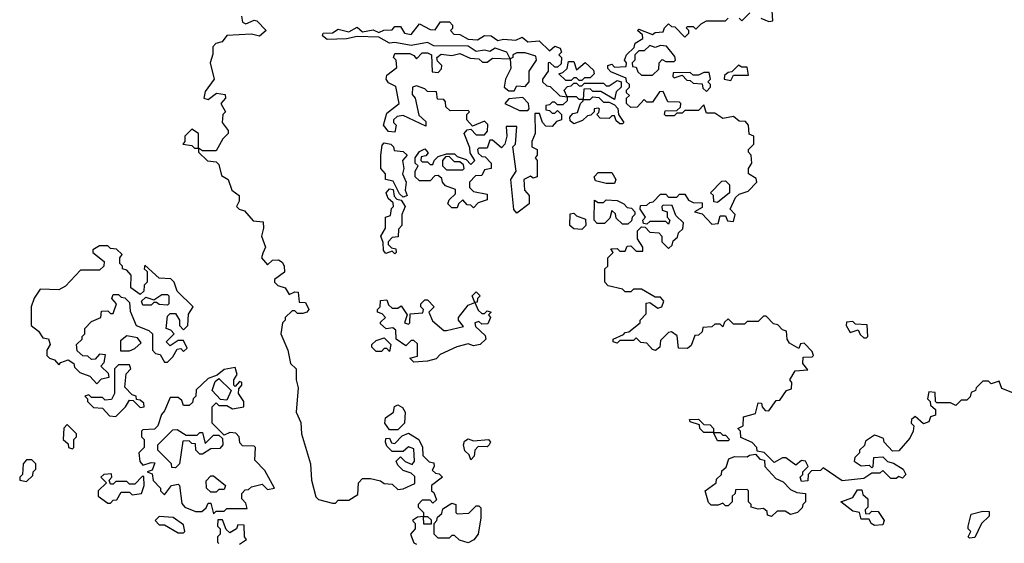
# Model space of a CAD drawing. Extents: x 2604950 to 2749250, y 940531 to 1028284.
# Tile 63 of 220: x 2630760 to 2634394, y 998561 to 1000495. Entities that reach past the tile are written whole.
import ezdxf

# ---------------------------------------------------------------- set-up
doc = ezdxf.new("R2010")
doc.units = 0

msp = doc.modelspace()

# ---------------------------------------------------------------- linework, layer by layer
at = {"layer": '0CON05XD'}
for points in [[(2631578.3, 1000508.3), (2631582.5, 1000485), (2631595, 1000480), (2631625, 1000492.5), (2631635, 1000490), (2631670, 1000455), (2631645, 1000433.8), (2631615, 1000441.2), (2631525, 1000436.2), (2631506.7, 1000413.3), (2631483.8, 1000406.2), (2631473.3, 1000395), (2631473, 1000367), (2631463.3, 1000335), (2631477.5, 1000275), (2631445, 1000230), (2631440, 1000205), (2631455, 1000200), (2631486.4, 1000223.6), (2631518, 1000218), (2631520, 1000205), (2631502.5, 1000185), (2631520, 1000155), (2631510, 1000145), (2631507.5, 1000115), (2631530, 1000085), (2631530, 1000075), (2631510, 1000055), (2631485, 1000010), (2631435, 1000010), (2631420, 1000020), (2631420, 1000005), (2631453, 999973), (2631485, 999970), (2631495, 999960), (2631505, 999920), (2631530, 999905), (2631542.5, 999865), (2631570, 999845), (2631570, 999825), (2631560, 999805), (2631570, 999795), (2631589.3, 999789.3), (2631621.7, 999751.7), (2631658.3, 999748.3), (2631660, 999725), (2631652.5, 999695), (2631667.5, 999655), (2631657, 999633), (2631652.5, 999615), (2631675, 999590), (2631693, 999607), (2631715, 999607.5), (2631729.3, 999599.3), (2631736.4, 999586.4), (2631737, 999563), (2631700, 999535), (2631700, 999525), (2631713.3, 999513.3), (2631740, 999505), (2631755, 999480), (2631775, 999490), (2631788.3, 999488.3), (2631791.7, 999451.7), (2631815, 999450), (2631827.5, 999425), (2631820, 999415), (2631805, 999410), (2631785, 999410), (2631775, 999420), (2631765, 999420), (2631740, 999395), (2631740, 999385), (2631730, 999375), (2631723.3, 999335), (2631750, 999275), (2631760, 999225), (2631780, 999205), (2631780, 999165), (2631787.5, 999135), (2631780, 999045), (2631797, 999007), (2631800, 998965), (2631833.3, 998855), (2631837.5, 998795), (2631853, 998733), (2631863, 998723), (2631915, 998710), (2631925, 998710), (2631935, 998720), (2631975, 998720), (2632008.3, 998741.7), (2632010, 998785), (2632025, 998800), (2632055, 998800), (2632091.7, 998791.7), (2632105, 998782.5), (2632135, 998780), (2632155, 998760), (2632175, 998762.5), (2632218.3, 998781.7), (2632218.3, 998808.3), (2632205, 998820), (2632175, 998830), (2632155, 998850), (2632150, 998865), (2632165, 998880), (2632183, 998863), (2632208.3, 998851.7), (2632217.5, 998865), (2632215, 998910), (2632195, 998917.5), (2632175, 998900), (2632135, 998900), (2632115, 998920), (2632110, 998935), (2632111.7, 998948.3), (2632125, 998950), (2632131.7, 998931.7), (2632145, 998930), (2632171.7, 998958.3), (2632195, 998967.5), (2632232.5, 998945), (2632246.4, 998916.4), (2632247.5, 998885), (2632271.7, 998861.7), (2632288.3, 998858.3), (2632290, 998845), (2632281.7, 998831.7), (2632295, 998820), (2632308.3, 998818.3), (2632320, 998805), (2632280, 998775), (2632280, 998755), (2632288.3, 998748.3), (2632298.3, 998721.7), (2632285, 998710), (2632275, 998720), (2632245, 998720), (2632230, 998705), (2632230, 998695), (2632250, 998675), (2632250, 998660), (2632265, 998660), (2632278.3, 998648.3), (2632278.3, 998631.7), (2632251.7, 998631.7), (2632250, 998660), (2632228.3, 998658.3), (2632210, 998645), (2632220, 998635), (2632220, 998615), (2632202.5, 998595), (2632215, 998562.5), (2632225, 998557.5)], [(2633415, 1000500), (2633425, 1000490), (2633455, 1000520)], [(2633495, 1000500), (2633525, 1000487.5), (2633540, 1000490), (2633537, 1000527)], [(2632595, 999780), (2632583.6, 999793.6), (2632572.5, 999905), (2632592.5, 999935), (2632580, 1000025), (2632590, 1000035), (2632595, 1000100), (2632555, 1000100), (2632557.5, 1000065), (2632550, 1000035), (2632538.3, 1000021.7), (2632505, 1000050), (2632495, 1000050), (2632485, 1000020), (2632455, 1000020), (2632450, 1000015), (2632451.7, 1000001.7), (2632465, 999990), (2632478.3, 999988.3), (2632500, 999965), (2632500, 999945), (2632475, 999940), (2632465, 999920), (2632441.7, 999918.3), (2632420, 999895), (2632420, 999875), (2632435, 999860), (2632485, 999850), (2632485, 999830), (2632451.7, 999818.3), (2632435, 999800), (2632425, 999810), (2632411.7, 999811.7), (2632395, 999830), (2632380, 999815), (2632375, 999800), (2632355, 999800), (2632340, 999815), (2632345, 999830), (2632368.3, 999851.7), (2632368.3, 999868.3), (2632331.7, 999881.7), (2632320, 999895), (2632318.3, 999908.3), (2632305, 999920), (2632291.7, 999918.3), (2632275, 999900), (2632235, 999900), (2632220, 999915), (2632220, 999935), (2632230, 999955), (2632220, 999965), (2632220, 999985), (2632235, 1000007.5), (2632255, 1000017.5), (2632267.5, 1000002.5), (2632258.3, 999991.7), (2632241.7, 999988.3), (2632240, 999975), (2632245, 999970), (2632265, 999970), (2632275, 999960), (2632285, 999960), (2632290, 999975), (2632305, 999990), (2632335, 1000000), (2632365, 1000000), (2632375, 999990), (2632408.3, 999978.3), (2632425, 999960), (2632440, 999975), (2632422.5, 1000002.5), (2632421.7, 1000021.7), (2632400, 1000075), (2632411.7, 1000088.3), (2632425, 1000090), (2632445, 1000070), (2632475, 1000070), (2632487, 1000083), (2632488.3, 1000108.3), (2632475, 1000120), (2632431.7, 1000101.7), (2632410, 1000125), (2632410, 1000145), (2632420, 1000155), (2632415, 1000160), (2632348.3, 1000158.3), (2632333, 1000173), (2632331.7, 1000191.7), (2632325, 1000200), (2632301.7, 1000201.7), (2632298.3, 1000228.3), (2632265, 1000230), (2632255, 1000240), (2632225, 1000250), (2632210, 1000245), (2632208.3, 1000218.3), (2632220, 1000205), (2632232.5, 1000142.5), (2632258.3, 1000118.3), (2632258.3, 1000101.7), (2632175, 1000141.2), (2632153, 1000137), (2632140, 1000125), (2632140, 1000115), (2632150, 1000105), (2632145, 1000080), (2632121.7, 1000081.7), (2632102.5, 1000105), (2632115, 1000150), (2632160, 1000185), (2632148.3, 1000248.3), (2632121.7, 1000261.7), (2632112.5, 1000275), (2632115, 1000290), (2632151.7, 1000318.3), (2632150, 1000345), (2632140, 1000355), (2632145, 1000370), (2632199.3, 1000369.3), (2632215, 1000362.5), (2632225, 1000350), (2632245, 1000372.5), (2632265, 1000372.5), (2632280, 1000365), (2632281.7, 1000301.7), (2632305, 1000300), (2632317, 1000313), (2632317.5, 1000325), (2632301.7, 1000341.7), (2632300, 1000355), (2632315, 1000367.5), (2632355, 1000362.5), (2632385, 1000370), (2632423, 1000353), (2632455, 1000350), (2632468.3, 1000338.3), (2632485, 1000337.5), (2632505, 1000352.5), (2632570, 1000350), (2632557.5, 1000375), (2632515, 1000390), (2632495, 1000376.7), (2632475, 1000382.5), (2632445, 1000377.5), (2632415, 1000397.5), (2632288.3, 1000398.3), (2632265, 1000410), (2632205, 1000400), (2632145, 1000410), (2632125, 1000407.5), (2632085, 1000430), (2632005, 1000432.5), (2631966, 1000424), (2631895, 1000421.2), (2631877.5, 1000435), (2631880, 1000445), (2631915, 1000446.7), (2631935, 1000460), (2631975, 1000450), (2632005, 1000466.7), (2632025, 1000450), (2632065, 1000457.5), (2632085, 1000447.5), (2632103.6, 1000456.4), (2632135, 1000457.5), (2632145, 1000470), (2632165, 1000470), (2632180, 1000445), (2632205, 1000440), (2632235, 1000480), (2632275, 1000458.8), (2632293, 1000457), (2632313, 1000487), (2632346.7, 1000486.7), (2632357.5, 1000475), (2632357.5, 1000462.5), (2632350, 1000455), (2632361.7, 1000441.7), (2632385, 1000440), (2632415, 1000422.5), (2632449.3, 1000420.7), (2632475, 1000436.2), (2632500, 1000435), (2632525, 1000417.5), (2632545, 1000422.5), (2632590.7, 1000419.3), (2632615, 1000430), (2632635, 1000412.5), (2632676.7, 1000416.7), (2632715, 1000380), (2632735, 1000397.5), (2632755, 1000390), (2632760, 1000375), (2632750, 1000365), (2632760, 1000355), (2632758.3, 1000331.7), (2632745, 1000320), (2632735, 1000320), (2632717, 1000337), (2632710, 1000335), (2632710, 1000305), (2632690, 1000275), (2632690, 1000265), (2632705, 1000250), (2632718.3, 1000248.3), (2632753, 1000213), (2632780, 1000210), (2632770, 1000235), (2632781.7, 1000248.3), (2632795, 1000250), (2632805, 1000260), (2632815, 1000260), (2632825, 1000250), (2632835, 1000250), (2632845, 1000260), (2632915, 1000260), (2632925, 1000250), (2632935, 1000250), (2632965, 1000270), (2632980, 1000265), (2632980, 1000245), (2632961.7, 1000228.3), (2632955, 1000200), (2632905, 1000230), (2632875, 1000230), (2632865, 1000240), (2632841.7, 1000238.3), (2632840, 1000200), (2632865, 1000200), (2632875, 1000210), (2632897.5, 1000207.5), (2632915, 1000190), (2632935, 1000190), (2632955, 1000180), (2632967, 1000167), (2632970, 1000145), (2632990, 1000115), (2632985, 1000110), (2632975, 1000110), (2632961.7, 1000121.7), (2632955, 1000140), (2632945, 1000140), (2632935, 1000130), (2632901.7, 1000131.7), (2632890, 1000145), (2632897.5, 1000152.5), (2632900, 1000165), (2632895, 1000167.5), (2632880, 1000165), (2632880, 1000155), (2632868.3, 1000141.7), (2632855, 1000140), (2632837, 1000123), (2632805, 1000110), (2632791.7, 1000121.7), (2632790, 1000135), (2632801.7, 1000148.3), (2632818.3, 1000151.7), (2632830, 1000185), (2632840, 1000195), (2632840, 1000200), (2632825, 1000200), (2632815, 1000210), (2632780, 1000210), (2632780, 1000195), (2632765, 1000180), (2632745, 1000180), (2632735, 1000190), (2632725, 1000190), (2632715, 1000180), (2632701.7, 1000178.3), (2632701.7, 1000161.7), (2632715, 1000160), (2632725, 1000150), (2632735, 1000150), (2632745, 1000160), (2632760, 1000145), (2632760, 1000125), (2632741.7, 1000118.3), (2632725, 1000100), (2632701.7, 1000101.7), (2632690, 1000115), (2632678.3, 1000148.3), (2632661.7, 1000148.3), (2632662.5, 1000075), (2632650, 1000045), (2632650, 1000025), (2632670, 1000015), (2632670, 999995), (2632662.5, 999985), (2632670, 999975), (2632670, 999915), (2632655, 999910), (2632645, 999917.5), (2632620, 999905), (2632622.5, 999865), (2632640, 999845), (2632640, 999815), (2632595, 999780)], [(2634287.5, 999125), (2634271.7, 999118.3), (2634268.3, 999101.7), (2634255, 999090), (2634235, 999090), (2634215, 999070), (2634195, 999080), (2634145, 999080), (2634140, 999085), (2634138.3, 999118.3), (2634115, 999120), (2634110, 999095), (2634120, 999085), (2634121.7, 999071.7), (2634140, 999055), (2634140, 999035), (2634121.7, 999028.3), (2634115, 999010), (2634095, 999002.5), (2634065, 999030), (2634051.7, 999018.3), (2634050, 999005), (2634060, 998995), (2634057.5, 998975), (2634045, 998950), (2634005, 998902.5), (2633981.7, 998901.7), (2633950, 998935), (2633948.3, 998948.3), (2633927, 998957), (2633915, 998960), (2633881.7, 998938.3), (2633877.5, 998922.5), (2633860, 998905), (2633860, 998895), (2633841.7, 998878.3), (2633840, 998865), (2633865, 998847.5), (2633895, 998850), (2633905, 998840), (2633910, 998845), (2633911.7, 998878.3), (2633945, 998880), (2633963, 998863), (2633985, 998857.5), (2634020, 998835), (2634030, 998815), (2634018.3, 998801.7), (2634005, 998807.5), (2633995, 998800), (2633975, 998800), (2633945, 998830), (2633935, 998820), (2633905, 998820), (2633875, 998800), (2633795, 998792.5), (2633725, 998840), (2633715, 998830), (2633681.7, 998828.3), (2633670, 998815), (2633668.3, 998791.7), (2633645, 998790), (2633640, 998805), (2633650, 998815), (2633650, 998825), (2633670, 998845), (2633660, 998865), (2633645, 998867.5), (2633625, 998850), (2633587, 998877), (2633575, 998877.5), (2633545, 998860), (2633507, 998897), (2633481.7, 998901.7), (2633480, 998915), (2633463, 998933), (2633421.7, 998951.7), (2633420, 998975), (2633410, 998985), (2633430, 998995), (2633431.7, 999028.3), (2633475, 999040), (2633485, 999080), (2633498.3, 999078.3), (2633500, 999065), (2633511.7, 999051.7), (2633525, 999050), (2633551.7, 999088.3), (2633565, 999090), (2633590, 999125), (2633608.3, 999131.7), (2633610, 999155), (2633602.5, 999165), (2633621.7, 999198.3), (2633668.3, 999201.7), (2633650, 999225), (2633651.7, 999248.3), (2633685, 999250), (2633690, 999255), (2633685, 999270), (2633655, 999300), (2633641.7, 999298.3), (2633635, 999280), (2633600.7, 999300.7), (2633592.5, 999315), (2633590, 999345), (2633575, 999350), (2633558.3, 999368.3), (2633541.7, 999371.7), (2633515, 999400), (2633505, 999400), (2633485, 999380), (2633445, 999380), (2633435, 999370), (2633395, 999370), (2633375, 999390), (2633361.7, 999378.3), (2633355, 999360), (2633345, 999370), (2633325, 999370), (2633315, 999360), (2633281.7, 999358.3), (2633278.3, 999341.7), (2633265, 999330), (2633251.7, 999328.3), (2633238.3, 999291.7), (2633225, 999280), (2633191.7, 999281.7), (2633187, 999327), (2633165, 999342.5), (2633155, 999340), (2633125, 999310), (2633122.5, 999285), (2633106.4, 999273.6), (2633095, 999277.5), (2633075, 999300), (2633053, 999303), (2633035, 999320), (2633025, 999310), (2632975, 999310), (2632965, 999300), (2632950, 999305), (2632950, 999315), (2632988.3, 999331.7), (2632995, 999340), (2633008.3, 999341.7), (2633050, 999375), (2633050, 999385), (2633071.7, 999408.3), (2633071.7, 999448.3), (2633085, 999450), (2633115, 999430), (2633130, 999435), (2633137.5, 999455), (2633125, 999470), (2633105, 999470), (2633055, 999500), (2633025, 999500), (2633015, 999490), (2632995, 999490), (2632985, 999500), (2632931.7, 999511.7), (2632920, 999525), (2632920, 999575), (2632930, 999585), (2632930, 999615), (2632950, 999635), (2632941.7, 999648.3), (2632965, 999650), (2632975, 999640), (2632995, 999640), (2633001.7, 999658.3), (2633015, 999660), (2633035, 999640), (2633060, 999640), (2633060, 999655), (2633040, 999685), (2633040, 999715), (2633055, 999730), (2633068.3, 999728.3), (2633085, 999710), (2633118.3, 999708.3), (2633130, 999695), (2633130, 999675), (2633155, 999650), (2633168.3, 999661.7), (2633171.7, 999678.3), (2633188.3, 999691.7), (2633191.7, 999708.3), (2633207.5, 999722.5), (2633210, 999745), (2633181.7, 999771.7), (2633168.3, 999808.3), (2633135, 999810), (2633130, 999805), (2633131.7, 999791.7), (2633150, 999785), (2633150, 999765), (2633160, 999755), (2633155, 999740), (2633145, 999750), (2633085, 999750), (2633075, 999740), (2633061.7, 999741.7), (2633060, 999755), (2633070, 999765), (2633050, 999795), (2633051.7, 999808.3), (2633075, 999810), (2633085, 999820), (2633098.3, 999821.7), (2633125, 999850), (2633145, 999850), (2633155, 999840), (2633185, 999840), (2633195, 999850), (2633215, 999850), (2633228.3, 999828.3), (2633245, 999820), (2633278.3, 999818.3), (2633278.3, 999801.7), (2633250, 999785), (2633278.3, 999778.3), (2633315, 999740), (2633338.3, 999741.7), (2633345, 999770), (2633365, 999770), (2633371.7, 999751.7), (2633395, 999750), (2633400, 999775), (2633382.5, 999795), (2633401.7, 999838.3), (2633415, 999850), (2633448.3, 999861.7), (2633480, 999895), (2633478.3, 999908.3), (2633450, 999925), (2633450, 999945), (2633462.5, 999965), (2633460, 999995), (2633450, 1000005), (2633450, 1000015), (2633470, 1000035), (2633470, 1000065), (2633451.7, 1000071.7), (2633450, 1000105), (2633438.3, 1000118.3), (2633415, 1000120), (2633395, 1000137.5), (2633355, 1000130), (2633325, 1000150), (2633295, 1000150), (2633285, 1000180), (2633265, 1000160), (2633215, 1000160), (2633205, 1000150), (2633185, 1000150), (2633175, 1000140), (2633145, 1000140), (2633140, 1000145), (2633141.7, 1000158.3), (2633185, 1000160), (2633198.3, 1000171.7), (2633200, 1000185), (2633195, 1000190), (2633151.7, 1000191.7), (2633135, 1000230), (2633121.7, 1000228.3), (2633095, 1000190), (2633075, 1000190), (2633065, 1000200), (2633038.3, 1000171.7), (2633015, 1000170), (2633000, 1000185), (2633000, 1000205), (2633010, 1000215), (2633000, 1000225), (2633000, 1000235), (2633010, 1000245), (2633010, 1000255), (2633000, 1000265), (2632998.3, 1000278.3), (2632941.7, 1000301.7), (2632930, 1000315), (2632930, 1000325), (2632945, 1000330), (2632955, 1000320), (2632998.3, 1000321.7), (2633000, 1000335), (2632992.5, 1000345), (2633000, 1000365), (2633028.3, 1000391.7), (2633031.7, 1000408.3), (2633060, 1000425), (2633058.3, 1000438.3), (2633040, 1000455), (2633045, 1000460), (2633095, 1000440), (2633105, 1000447.5), (2633135, 1000450), (2633140, 1000465), (2633155, 1000480), (2633165, 1000470), (2633178.3, 1000468.3), (2633215, 1000430), (2633230, 1000445), (2633230, 1000455), (2633220, 1000465), (2633225, 1000470), (2633245, 1000470), (2633255, 1000460), (2633275, 1000480), (2633295, 1000490), (2633365, 1000490), (2633375, 1000500)], [(2633095, 1000290), (2633118.3, 1000311.7), (2633120, 1000335), (2633131.7, 1000348.3), (2633145, 1000340), (2633175, 1000340), (2633180, 1000345), (2633178.3, 1000358.3), (2633147, 1000397), (2633125, 1000400), (2633105, 1000392.5), (2633085, 1000400), (2633065, 1000380), (2633045, 1000380), (2633030, 1000365), (2633030, 1000345), (2633020, 1000335), (2633021.7, 1000321.7), (2633035, 1000320), (2633041.7, 1000301.7), (2633055, 1000290), (2633095, 1000290)], [(2632585, 1000232.5), (2632595, 1000250), (2632625, 1000247.5), (2632640, 1000265), (2632640, 1000305), (2632667.5, 1000345), (2632665, 1000360), (2632625, 1000372.5), (2632595, 1000372.5), (2632580, 1000365), (2632580, 1000355), (2632570, 1000350), (2632572.5, 1000315), (2632552.5, 1000275), (2632547.5, 1000245), (2632565, 1000232.5), (2632585, 1000232.5)], [(2632835, 1000270), (2632825, 1000270), (2632815, 1000280), (2632805, 1000280), (2632795, 1000270), (2632775, 1000270), (2632750, 1000295), (2632765, 1000300), (2632780, 1000315), (2632785, 1000340), (2632805, 1000340), (2632815, 1000310), (2632847, 1000337), (2632878.3, 1000308.3), (2632880, 1000295), (2632865, 1000280), (2632845, 1000280), (2632835, 1000270)], [(2633385, 1000270), (2633395, 1000290), (2633450, 1000290), (2633445, 1000320), (2633425, 1000320), (2633413, 1000327), (2633388.3, 1000301.7), (2633375, 1000300), (2633361.7, 1000288.3), (2633360, 1000275), (2633385, 1000270)], [(2633295, 1000230), (2633310, 1000245), (2633310, 1000255), (2633300, 1000265), (2633310, 1000275), (2633305, 1000300), (2633285, 1000300), (2633265, 1000290), (2633245, 1000290), (2633235, 1000300), (2633171.7, 1000298.3), (2633170, 1000285), (2633175, 1000280), (2633205, 1000290), (2633221.7, 1000271.7), (2633235, 1000270), (2633245, 1000260), (2633278.3, 1000258.3), (2633281.7, 1000241.7), (2633295, 1000230)], [(2632635, 1000160), (2632640, 1000165), (2632637.5, 1000185), (2632617, 1000207), (2632565, 1000202.5), (2632550, 1000185), (2632605, 1000160), (2632635, 1000160)], [(2631420, 1000020), (2631420, 1000075), (2631395, 1000090), (2631370, 1000065), (2631370, 1000045), (2631362.5, 1000035), (2631395, 1000030), (2631405, 1000020), (2631415, 1000020), (2631420, 1000020)], [(2632175, 999840), (2632161.7, 999851.7), (2632138.3, 999898.3), (2632110, 999905), (2632110, 999925), (2632092.5, 999945), (2632093.3, 999995), (2632098.3, 1000031.7), (2632105, 1000040), (2632130, 1000035), (2632140, 1000025), (2632141.7, 1000011.7), (2632175, 1000007.5), (2632190, 999995), (2632172.5, 999975), (2632177.5, 999945), (2632172.5, 999925), (2632186.7, 999895), (2632182.5, 999865), (2632190, 999845), (2632185, 999842.5), (2632175, 999840)], [(2632395, 999940), (2632400, 999945), (2632398.3, 999958.3), (2632385, 999970), (2632365, 999970), (2632345, 999990), (2632331.7, 999988.3), (2632320, 999975), (2632320, 999955), (2632335, 999940), (2632395, 999940)], [(2632955, 999890), (2632925, 999890), (2632885, 999900), (2632880, 999915), (2632895, 999930), (2632945, 999930), (2632960, 999905), (2632955, 999890)], [(2633335, 999820), (2633321.7, 999821.7), (2633320, 999845), (2633310, 999855), (2633351.7, 999898.3), (2633365, 999900), (2633380, 999885), (2633380, 999855), (2633335, 999820)], [(2632145, 999630), (2632135, 999640), (2632111.7, 999631.7), (2632103, 999643), (2632101.7, 999671.7), (2632092.5, 999695), (2632110, 999725), (2632110, 999765), (2632128.3, 999771.7), (2632132.5, 999797.5), (2632140, 999805), (2632138.3, 999818.3), (2632120, 999835), (2632112.5, 999855), (2632125, 999870), (2632138.3, 999868.3), (2632142.5, 999842.5), (2632151.7, 999831.7), (2632168.3, 999828.3), (2632182.5, 999805), (2632170, 999775), (2632170, 999735), (2632158.3, 999721.7), (2632157, 999693), (2632135, 999690), (2632120, 999675), (2632120, 999665), (2632131.7, 999651.7), (2632148.3, 999648.3), (2632150, 999635), (2632145, 999630)], [(2633005, 999740), (2632985, 999740), (2632961.7, 999761.7), (2632958.3, 999778.3), (2632945, 999790), (2632938.3, 999761.7), (2632918.3, 999741.7), (2632891.7, 999741.7), (2632880, 999755), (2632881.7, 999828.3), (2632895, 999820), (2632915, 999820), (2632925, 999830), (2632965, 999827.5), (2632990, 999815), (2633001.7, 999801.7), (2633018.3, 999798.3), (2633030, 999785), (2633030, 999775), (2633020, 999765), (2633018.3, 999751.7), (2633005, 999740)], [(2632835, 999720), (2632805, 999722.5), (2632790, 999735), (2632791.7, 999778.3), (2632805, 999780), (2632815, 999770), (2632848.3, 999758.3), (2632850, 999735), (2632835, 999720)], [(2631045, 999150), (2631061.7, 999168.3), (2631090, 999175), (2631088.3, 999188.3), (2631060, 999215), (2631071.7, 999228.3), (2631077, 999257), (2631055, 999260), (2631038.3, 999241.7), (2631025, 999240), (2631011.7, 999251.7), (2630993, 999253), (2630971.7, 999271.7), (2630970, 999295), (2630990, 999315), (2630990, 999325), (2631000, 999335), (2631000, 999355), (2631025, 999380), (2631060, 999395), (2631061.7, 999418.3), (2631085, 999420), (2631095, 999410), (2631105, 999410), (2631117.5, 999445), (2631100, 999465), (2631105, 999480), (2631125, 999480), (2631135, 999470), (2631148.3, 999468.3), (2631165, 999450), (2631168.3, 999418.3), (2631190, 999365), (2631237, 999347), (2631250, 999335), (2631250, 999275), (2631261.7, 999261.7), (2631278.3, 999258.3), (2631295, 999230), (2631305, 999230), (2631325, 999250), (2631341.7, 999278.3), (2631355, 999280), (2631365, 999270), (2631378.3, 999281.7), (2631365, 999310), (2631345, 999310), (2631315, 999290), (2631300, 999305), (2631330, 999335), (2631318.3, 999348.3), (2631300, 999355), (2631305, 999400), (2631315, 999410), (2631335, 999410), (2631350, 999385), (2631350, 999365), (2631365, 999350), (2631380, 999365), (2631383, 999407), (2631400, 999435), (2631341.7, 999491.7), (2631330, 999525), (2631318.3, 999538.3), (2631275, 999540), (2631221.7, 999588.3), (2631220, 999575), (2631230, 999565), (2631230, 999525), (2631220, 999515), (2631218.3, 999491.7), (2631205, 999480), (2631170, 999505), (2631171.7, 999551.7), (2631155, 999570), (2631140, 999575), (2631140, 999585), (2631130, 999595), (2631130, 999615), (2631138.3, 999628.3), (2631117, 999647), (2631095, 999650), (2631085, 999660), (2631055, 999660), (2631030, 999645), (2631030, 999635), (2631071.7, 999601.7), (2631070, 999585), (2631055, 999570), (2630985, 999570), (2630929.3, 999510.7), (2630905, 999497.5), (2630835, 999500), (2630813.3, 999466.7), (2630802.5, 999435), (2630802.5, 999365), (2630830, 999345), (2630845, 999320), (2630866.7, 999316.7), (2630872.5, 999295), (2630860, 999275), (2630860, 999255), (2630870, 999245), (2630888.3, 999238.3), (2630905, 999220), (2630911.7, 999228.3), (2630938.3, 999238.3), (2630960, 999225), (2630961.7, 999211.7), (2630981.7, 999191.7), (2631018.3, 999178.3), (2631045, 999150)], [(2632215, 999230), (2632200, 999245), (2632228.3, 999251.7), (2632228.3, 999298.3), (2632215, 999310), (2632205, 999310), (2632185, 999290), (2632150, 999315), (2632148.3, 999348.3), (2632137.5, 999357.5), (2632113, 999353), (2632091.7, 999371.7), (2632091.7, 999378.3), (2632110, 999395), (2632098.3, 999408.3), (2632080, 999415), (2632080, 999425), (2632090, 999435), (2632091.7, 999458.3), (2632115, 999460), (2632121.7, 999441.7), (2632135, 999430), (2632155, 999430), (2632168.3, 999438.3), (2632190, 999405), (2632180, 999375), (2632195, 999370), (2632200, 999375), (2632201.7, 999408.3), (2632248.3, 999411.7), (2632250, 999425), (2632240, 999435), (2632240, 999445), (2632255, 999460), (2632265, 999460), (2632290, 999435), (2632270, 999415), (2632283, 999383), (2632325, 999347.5), (2632335, 999347.5), (2632398.3, 999361.7), (2632380, 999385), (2632380, 999395), (2632415, 999440), (2632440, 999450), (2632430, 999475), (2632445, 999490), (2632460, 999475), (2632450, 999465), (2632448.3, 999451.7), (2632440, 999450), (2632451.7, 999421.7), (2632465, 999410), (2632475, 999410), (2632485, 999420), (2632500, 999415), (2632490, 999405), (2632497.5, 999395), (2632488.3, 999371.7), (2632465, 999370), (2632455, 999380), (2632440, 999375), (2632441.7, 999361.7), (2632478.3, 999328.3), (2632480, 999315), (2632460, 999295), (2632435, 999290), (2632415, 999297.5), (2632373.6, 999286.4), (2632311.7, 999258.3), (2632297, 999243), (2632265, 999233.3), (2632215, 999230)], [(2631305, 999440), (2631275, 999442.5), (2631265, 999450), (2631255, 999450), (2631245, 999440), (2631215, 999440), (2631210, 999455), (2631225, 999470), (2631255, 999460), (2631285, 999480), (2631305, 999480), (2631310, 999475), (2631310, 999445), (2631305, 999440)], [(2633885, 999320), (2633890, 999325), (2633888.3, 999368.3), (2633845, 999370), (2633835, 999380), (2633811.7, 999378.3), (2633810, 999365), (2633825, 999340), (2633855, 999350), (2633861.7, 999331.7), (2633875, 999320), (2633885, 999320)], [(2631131.7, 999271.7), (2631165, 999272.5), (2631185, 999280), (2631208.3, 999301.7), (2631195, 999320), (2631155, 999327.5), (2631131.7, 999308.3), (2631131.7, 999271.7)], [(2632125, 999270), (2632115, 999280), (2632105, 999280), (2632095, 999270), (2632075, 999270), (2632060, 999285), (2632060, 999295), (2632075, 999310), (2632105, 999320), (2632130, 999295), (2632125, 999270)], [(2631115, 999030), (2631150, 999065), (2631165, 999090), (2631178.3, 999088.3), (2631205, 999062.5), (2631220, 999065), (2631218.3, 999078.3), (2631205, 999090), (2631191.7, 999091.7), (2631190, 999105), (2631175, 999110), (2631148.3, 999138.3), (2631153, 999187), (2631170, 999205), (2631165, 999220), (2631125, 999220), (2631110, 999205), (2631110, 999115), (2631098.3, 999091.7), (2631075, 999090), (2631065, 999100), (2631025, 999100), (2631015, 999110), (2631000, 999105), (2631010, 999095), (2631010, 999085), (2631033, 999063), (2631065, 999060), (2631091.7, 999031.7), (2631115, 999030)], [(2631475, 998670), (2631485, 998680), (2631515, 998680), (2631525, 998690), (2631600, 998690), (2631595, 998710), (2631580, 998725), (2631580, 998745), (2631591.7, 998758.3), (2631605, 998760), (2631615, 998770), (2631655, 998780), (2631675, 998760), (2631700, 998765), (2631665, 998830), (2631628.3, 998868.3), (2631630, 998915), (2631625, 998920), (2631581.7, 998921.7), (2631572.5, 998932.5), (2631570, 998955), (2631558.3, 998968.3), (2631535, 998970), (2631515, 998960), (2631470, 999005), (2631470, 999065), (2631485, 999080), (2631495, 999070), (2631525, 999070), (2631545, 999057.5), (2631587.5, 999065), (2631586.7, 999085), (2631567.5, 999115), (2631568.3, 999131.7), (2631580, 999145), (2631580, 999155), (2631571.7, 999158.3), (2631555, 999140), (2631550, 999145), (2631550, 999165), (2631562.5, 999185), (2631555, 999210), (2631515, 999202.5), (2631488.3, 999181.7), (2631455, 999170), (2631411.7, 999128.3), (2631410, 999105), (2631400, 999095), (2631398.3, 999081.7), (2631385, 999070), (2631365, 999070), (2631358.3, 999088.3), (2631345, 999100), (2631315, 999100), (2631295, 999050), (2631283, 999037), (2631270, 998995), (2631257, 998983), (2631215, 998980), (2631210, 998975), (2631210, 998955), (2631220, 998945), (2631220, 998915), (2631200, 998895), (2631203, 998863), (2631215, 998850), (2631245, 998860), (2631258.3, 998858.3), (2631248.3, 998831.7), (2631230, 998825), (2631248.3, 998818.3), (2631253, 998793), (2631280, 998765), (2631280, 998755), (2631295, 998740), (2631320, 998775), (2631345, 998780), (2631350, 998775), (2631358.3, 998708.3), (2631370, 998695), (2631408.3, 998678.3), (2631431.7, 998678.3), (2631448.3, 998691.7), (2631455, 998710), (2631465, 998710), (2631475, 998670)], [(2631525, 999090), (2631501.7, 999091.7), (2631470, 999125), (2631481.7, 999158.3), (2631495, 999170), (2631540, 999125), (2631525, 999090)], [(2634425, 999117.5), (2634385, 999132.5), (2634375, 999160), (2634345, 999150), (2634335, 999160), (2634315, 999160), (2634290, 999135), (2634287.5, 999125)], [(2632155, 998980), (2632125, 998980), (2632107.5, 999005), (2632110, 999025), (2632140, 999045), (2632143, 999067), (2632155, 999072.5), (2632173, 999063), (2632182.5, 999045), (2632180, 999005), (2632155, 998980)], [(2633375, 998940), (2633335, 998940), (2633320, 998970), (2633285, 998970), (2633270, 998985), (2633268.3, 998998.3), (2633235, 999010), (2633231.7, 999018.3), (2633265, 999020), (2633285, 999000), (2633308.3, 998998.3), (2633320, 998985), (2633320, 998970), (2633345, 998970), (2633355, 998960), (2633365, 998960), (2633380, 998945), (2633375, 998940)], [(2630955, 998910), (2630960, 998915), (2630960, 998945), (2630970, 998955), (2630970, 998965), (2630935, 999000), (2630923, 998987), (2630920, 998945), (2630938.3, 998928.3), (2630940, 998915), (2630955, 998910)], [(2631335, 998840), (2631321.7, 998841.7), (2631320, 998855), (2631270, 998905), (2631270, 998925), (2631325, 998980), (2631341.7, 998981.7), (2631375, 998960), (2631415, 998960), (2631425, 998970), (2631435, 998970), (2631445, 998930), (2631475, 998960), (2631495, 998960), (2631508.3, 998948.3), (2631510, 998925), (2631498.3, 998911.7), (2631465, 998910), (2631435, 998890), (2631425, 998890), (2631410, 998905), (2631408.3, 998928.3), (2631395, 998930), (2631385, 998940), (2631361.7, 998938.3), (2631350, 998855), (2631335, 998840)], [(2632425, 998870), (2632418.3, 998888.3), (2632403, 998903), (2632397.5, 998925), (2632401.7, 998938.3), (2632415, 998947.5), (2632435, 998940), (2632490, 998945), (2632497.5, 998935), (2632492.5, 998925), (2632485, 998917.5), (2632451.7, 998918.3), (2632440, 998905), (2632437, 998883), (2632425, 998870)], [(2630785, 998790), (2630808.3, 998811.7), (2630810, 998825), (2630820, 998835), (2630820, 998855), (2630805, 998870), (2630785, 998870), (2630772.5, 998855), (2630770, 998815), (2630760, 998805), (2630760, 998795), (2630785, 998790)], [(2633535, 998660), (2633520, 998665), (2633518.3, 998678.3), (2633505, 998690), (2633485, 998687.5), (2633460, 998695), (2633460, 998705), (2633450, 998715), (2633450, 998755), (2633445, 998760), (2633401.7, 998758.3), (2633400, 998745), (2633390, 998735), (2633390, 998715), (2633375, 998700), (2633365, 998700), (2633355, 998710), (2633337.5, 998702.5), (2633312.5, 998702.5), (2633301.7, 998711.7), (2633290, 998755), (2633330, 998785), (2633331.7, 998798.3), (2633350, 998815), (2633351.7, 998828.3), (2633367, 998843), (2633377, 998873), (2633398.3, 998881.7), (2633445, 998880), (2633453, 998887), (2633475, 998890), (2633491.7, 998871.7), (2633508.3, 998868.3), (2633510, 998845), (2633550.7, 998800.7), (2633578.3, 998788.3), (2633605, 998760), (2633628.3, 998748.3), (2633660, 998745), (2633660, 998715), (2633650, 998705), (2633648.3, 998691.7), (2633630, 998675), (2633605, 998667.5), (2633585, 998680), (2633555, 998680), (2633535, 998660)], [(2631095, 998710), (2631105, 998720), (2631118.3, 998721.7), (2631135, 998750), (2631165, 998750), (2631175, 998740), (2631210, 998745), (2631220, 998775), (2631218.3, 998808.3), (2631211.7, 998808.3), (2631185, 998780), (2631165, 998780), (2631155, 998790), (2631115, 998790), (2631105, 998780), (2631095, 998780), (2631090, 998795), (2631100, 998805), (2631098.3, 998818.3), (2631070, 998815), (2631060, 998805), (2631080, 998785), (2631050, 998755), (2631050, 998735), (2631085, 998710), (2631095, 998710)], [(2631485, 998750), (2631465, 998750), (2631450, 998765), (2631448.3, 998791.7), (2631465, 998810), (2631475, 998810), (2631520, 998775), (2631515, 998760), (2631495, 998760), (2631485, 998750)], [(2633915, 998627.5), (2633902.5, 998635), (2633895, 998650), (2633865, 998650), (2633860, 998675), (2633835, 998680), (2633790, 998715), (2633835, 998730), (2633851.7, 998758.3), (2633868.3, 998758.3), (2633871.7, 998741.7), (2633890, 998725), (2633890, 998695), (2633880, 998685), (2633881.7, 998671.7), (2633895, 998670), (2633905, 998680), (2633928.3, 998678.3), (2633950, 998645), (2633945, 998630), (2633915, 998627.5)], [(2632415, 998562.5), (2632383.3, 998573.3), (2632365, 998590), (2632355, 998590), (2632345, 998580), (2632305, 998580), (2632290, 998595), (2632290, 998635), (2632300, 998645), (2632301.7, 998658.3), (2632318.3, 998671.7), (2632321.7, 998688.3), (2632355, 998710), (2632370, 998705), (2632370, 998675), (2632375, 998670), (2632417, 998673), (2632445, 998700), (2632455, 998700), (2632461.7, 998691.7), (2632462.5, 998655), (2632452.5, 998595), (2632436.4, 998573.6), (2632415, 998562.5)], [(2631365, 998600), (2631370, 998605), (2631365, 998630), (2631327, 998657), (2631275, 998660), (2631260, 998645), (2631275, 998630), (2631295, 998630), (2631345, 998600), (2631365, 998600)], [(2634265, 998580), (2634260, 998585), (2634270, 998605), (2634260, 998615), (2634260, 998625), (2634271.7, 998668.3), (2634315, 998680), (2634338.3, 998678.3), (2634338.3, 998661.7), (2634310, 998635), (2634285, 998582.5), (2634265, 998580)], [(2631571.7, 998558.3), (2631597.5, 998575), (2631590, 998585), (2631588.3, 998628.3), (2631565, 998630), (2631560, 998615), (2631535, 998600), (2631521.7, 998611.7), (2631508.3, 998648.3), (2631491.7, 998648.3), (2631490, 998625), (2631500, 998615), (2631500, 998595), (2631490, 998585), (2631490, 998565), (2631495, 998560)]]:
    msp.add_lwpolyline(points, dxfattribs=at)

doc.saveas('drawing.dxf')
